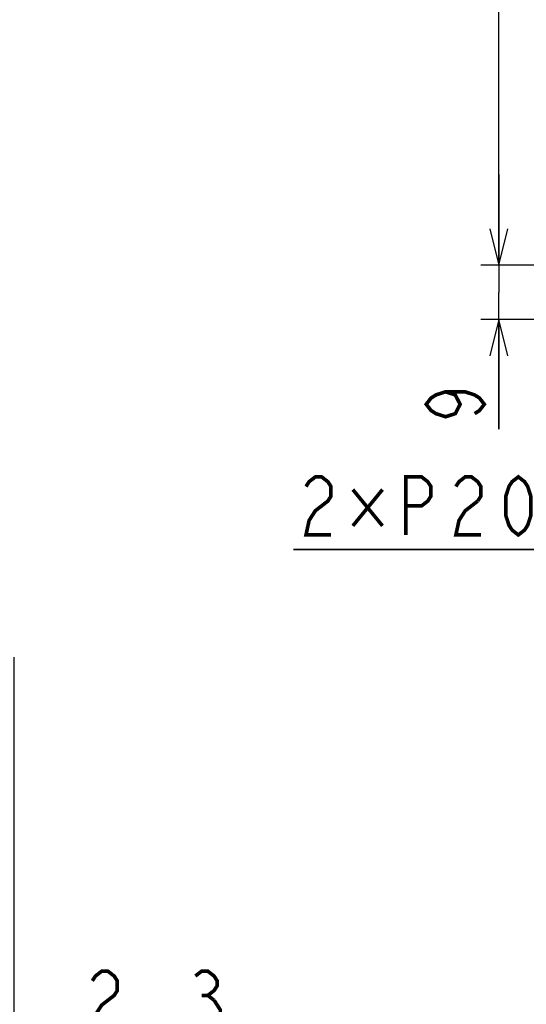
# Model space of a CAD drawing. Extents: x 28 to 410, y 32 to 287.
# Tile 46 of 78: x 225 to 253, y 117 to 172. Entities that reach past the tile are written whole.
import ezdxf

# ---------------------------------------------------------------- set-up
doc = ezdxf.new("R2010")
doc.units = 0
doc.header["$LTSCALE"] = 23.1
doc.layers.get('0').update_dxf_attribs({"linetype": 'CONTINUOUS'})
doc.layers.add('ALL_DIM', color=7, linetype='CONTINUOUS')
doc.dimstyles.get("Standard").update_dxf_attribs({"dimtxt": 2.5, "dimasz": 2.5, "dimexe": 1.25, "dimexo": 0.625, "dimtad": 1, "dimcen": 2.5, "dimazin": 3, "dimtfac": 1, "dimtmove": 0, "dimatfit": 3})

# ---------------------------------------------------------------- blocks, each defined once
blk = doc.blocks.new('_OPEN')
at = {"color": 0, "linetype": 'BYBLOCK'}
for p, q in [((0, 0), (-1, 0.25)), ((-1, -0.25), (0, 0)), ((-1, 0), (0, 0))]:
    blk.add_line(p, q, dxfattribs=at)
blk = doc.blocks.new('*D10')
at = {"layer": 'ALL_DIM', "color": 2, "linetype": 'CONTINUOUS'}
for p, q in [((224.442, 136.488), (224.442, 114.183)), ((223.867, 135.896), (223.867, 114.183)), ((223.867, 115.183), (218.867, 115.183)), ((218.867, 115.183), (224.155, 115.183)), ((236.329, 115.183), (224.155, 115.183)), ((224.442, 115.183), (236.329, 115.183))]:
    blk.add_line(p, q, dxfattribs=at)
at = {"layer": 'ALL_DIM', "color": 2, "linetype": 'CONTINUOUS', "xscale": 2, "yscale": 2, "zscale": 2}
blk.add_blockref('_OPEN', (223.867, 115.183), dxfattribs=at)
at = {"layer": 'ALL_DIM', "color": 2, "linetype": 'CONTINUOUS', "xscale": 2, "yscale": 2, "zscale": 2, "rotation": 180}
blk.add_blockref('_OPEN', (224.442, 115.183), dxfattribs=at)
blk = doc.blocks.new('*D13')
at = {"layer": 'ALL_DIM', "color": 2, "linetype": 'CONTINUOUS'}
for p, q in [((251.154, 158.101), (251.154, 163.101)), ((251.154, 163.101), (251.154, 156.601)), ((279.802, 158.101), (250.154, 158.101)), ((251.154, 149.06), (251.154, 156.601)), ((294.687, 155.101), (250.154, 155.101)), ((251.154, 155.101), (251.154, 149.06))]:
    blk.add_line(p, q, dxfattribs=at)
at = {"layer": 'ALL_DIM', "color": 2, "linetype": 'CONTINUOUS', "xscale": 2, "yscale": 2, "zscale": 2}
for p, rotation in [((251.154, 158.101), 270), ((251.154, 155.101), 90)]:
    blk.add_blockref('_OPEN', p, dxfattribs=dict(at, rotation=rotation))
blk = doc.blocks.new('*D14')
at = {"layer": 'ALL_DIM', "color": 2, "linetype": 'CONTINUOUS'}
for p, q in [((288.369, 226.934), (250.154, 226.934)), ((251.154, 226.934), (251.154, 192.518)), ((251.154, 158.101), (251.154, 192.518)), ((279.802, 158.101), (250.154, 158.101))]:
    blk.add_line(p, q, dxfattribs=at)
at = {"layer": 'ALL_DIM', "color": 2, "linetype": 'CONTINUOUS', "xscale": 2, "yscale": 2, "zscale": 2}
for p, rotation in [((251.154, 226.934), 90), ((251.154, 158.101), 270)]:
    blk.add_blockref('_OPEN', p, dxfattribs=dict(at, rotation=rotation))
blk = doc.blocks.new('*D22')
at = {"layer": 'ALL_DIM', "color": 2, "linetype": 'CONTINUOUS'}
for p, q in [((279.335, 167.434), (279.335, 141.434)), ((292.869, 167.434), (292.869, 141.434)), ((279.335, 142.434), (239.843, 142.434)), ((239.843, 142.434), (286.102, 142.434)), ((297.869, 142.434), (286.102, 142.434)), ((292.869, 142.434), (297.869, 142.434))]:
    blk.add_line(p, q, dxfattribs=at)
at = {"layer": 'ALL_DIM', "color": 2, "linetype": 'CONTINUOUS', "xscale": 2, "yscale": 2, "zscale": 2}
blk.add_blockref('_OPEN', (279.335, 142.434), dxfattribs=at)
at = {"layer": 'ALL_DIM', "color": 2, "linetype": 'CONTINUOUS', "xscale": 2, "yscale": 2, "zscale": 2, "rotation": 180}
blk.add_blockref('_OPEN', (292.869, 142.434), dxfattribs=at)

msp = doc.modelspace()

# ---------------------------------------------------------------- linework, layer by layer
at = {"layer": 'ALL_DIM', "color": 2, "linetype": 'CONTINUOUS', "const_width": 0.2}
for points in [[(248.221, 151.124), (248.754, 150.952), (249.021, 150.436), (248.754, 149.92), (248.221, 149.748), (247.687, 149.92), (247.421, 150.092), (247.154, 150.436), (247.421, 150.78), (247.687, 150.952), (248.221, 151.124), (249.287, 151.124), (249.821, 150.952), (250.087, 150.78), (250.354, 150.436), (250.087, 150.092), (249.821, 149.92)], [(252.227, 143.234), (251.883, 143.501), (251.711, 143.768), (251.539, 144.301), (251.539, 145.368), (251.711, 145.901), (251.883, 146.168), (252.227, 146.434), (252.571, 146.168), (252.743, 145.901), (252.915, 145.368), (252.915, 144.301), (252.743, 143.768), (252.571, 143.501), (252.227, 143.234)], [(240.531, 145.901), (240.703, 146.168), (241.047, 146.434), (241.391, 146.434), (241.735, 146.168), (241.907, 145.901), (241.907, 145.368), (241.735, 145.101), (241.391, 144.834), (241.047, 144.568), (240.703, 144.034), (240.531, 143.234), (241.907, 143.234)], [(246.035, 143.234), (246.035, 146.434), (246.895, 146.434), (247.239, 146.168), (247.411, 145.901), (247.411, 145.368), (247.239, 145.101), (246.895, 144.834), (246.035, 144.834)], [(248.787, 145.901), (248.959, 146.168), (249.303, 146.434), (249.647, 146.434), (249.991, 146.168), (250.163, 145.901), (250.163, 145.368), (249.991, 145.101)], [(243.111, 145.734), (244.745, 143.734)], [(244.745, 145.734), (243.111, 143.734)], [(249.991, 145.101), (249.303, 144.568), (248.959, 144.034), (248.787, 143.234), (250.163, 143.234)], [(228.761, 118.65), (228.933, 118.917), (229.277, 119.183), (229.621, 119.183), (229.965, 118.917), (230.137, 118.65), (230.137, 118.117), (229.965, 117.85), (229.621, 117.583), (229.277, 117.317), (228.933, 116.783), (228.761, 115.983), (230.137, 115.983)], [(234.437, 118.917), (234.781, 119.183), (235.125, 119.183), (235.469, 118.917), (235.641, 118.65), (235.641, 118.383), (235.469, 118.117), (235.125, 117.85), (235.469, 117.583)], [(234.781, 117.85), (235.125, 117.85)], [(235.469, 117.583), (235.813, 117.05), (235.813, 116.783)]]:
    msp.add_lwpolyline(points, dxfattribs=at)

# ---------------------------------------------------------------- dimensions: what is measured, and where the dimension line sits
at = {"layer": 'ALL_DIM', "color": 2, "linetype": 'CONTINUOUS'}
for base, p1, p2, angle, picture, middle in [((251.154, 226.934), (280.802, 158.101), (289.369, 226.934), 90, '*D14', (251.154, 185.638)), ((251.154, 155.101), (280.802, 158.101), (295.687, 155.101), 270, '*D13', (251.154, 149.06)), ((223.867145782, 115.183435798), (224.442145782, 137.488074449), (223.867145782, 136.895845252), 180, '*D10', (228.073274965, 115.183435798))]:
    dim = msp.add_linear_dim(base=base, p1=p1, p2=p2, angle=angle, dimstyle='Standard', dxfattribs=at)
    dim.commit()
    dim.dimension.update_dxf_attribs({"geometry": picture, "text_midpoint": middle, "dimtype": 128})
dim = msp.add_linear_dim(base=(292.869, 142.434), p1=(279.335, 168.434), p2=(292.869, 168.434), dimstyle='Standard', dxfattribs=at)
dim.commit()
dim.dimension.update_dxf_attribs({"geometry": '*D22', "text_midpoint": (239.843, 142.434), "dimtype": 128})

doc.saveas('drawing.dxf')
